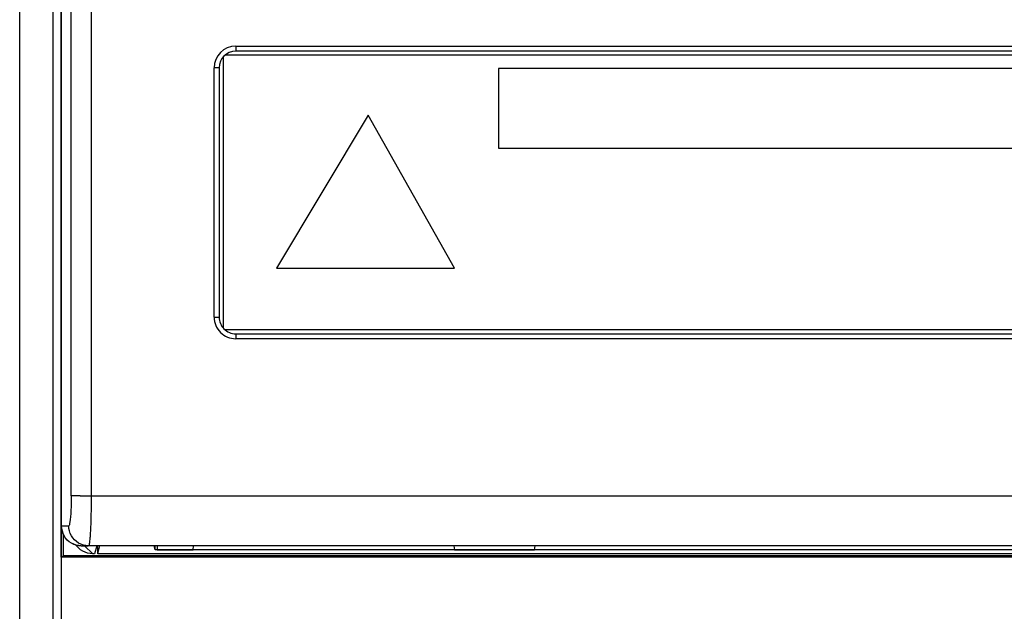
# Model space of a CAD drawing. Extents: x -4139 to -1089, y -1564 to 1941.
# Tile 99 of 160: x -2856 to -2797, y 1063 to 1099. Entities that reach past the tile are written whole.
import ezdxf

# ---------------------------------------------------------------- set-up
doc = ezdxf.new("R2010")
doc.units = 0
doc.header["$LTSCALE"] = 23.1
for name, color, linetype in [('01-IOBACK_CASE_4_1_AM_0', 7, 'CONTINUOUS'), ('03_IOCASE_4_1_AM_0', 7, 'CONTINUOUS'), ('DB272710_2_1_AM_0', 7, 'CONTINUOUS'), ('SE5M-TOP-COVER-P1-A__4_1_1', 7, 'CONTINUOUS'), ('X610_37_IO_BASE-20150120_3', 7, 'CONTINUOUS')]:
    doc.layers.add(name, color=color, linetype=linetype)

msp = doc.modelspace()

# ---------------------------------------------------------------- linework, layer by layer
at = {"layer": '01-IOBACK_CASE_4_1_AM_0', "color": 7}
for p, q in [((-2851.69, 1066.843), (-2851.69, 1067.332)), ((-2851.69, 1066.843), (-2851.567, 1067.331)), ((-2848.228, 1067.086), (-2848.29, 1067.331)), ((-2848.228, 1067.086), (-2848.228, 1067.332)), ((-2766.09, 1066.842), (-2851.69, 1066.843)), ((-2769.551, 1067.086), (-2848.228, 1067.086))]:
    msp.add_line(p, q, dxfattribs=at)
at = {"layer": '03_IOCASE_4_1_AM_0', "color": 7}
for p, q in [((-2853.89, 1068.532), (-2853.89, 1115.995)), ((-2774.39, 1097.082), (-2843.39, 1097.082)), ((-2844.39, 1096.082), (-2844.39, 1081.082)), ((-2843.39, 1080.082), (-2774.39, 1080.082)), ((-2853.031, 1067.383), (-2852.842, 1067.195)), ((-2852.684, 1067.332), (-2852.273, 1067.332)), ((-2852.246, 1067.332), (-2852.273, 1067.332)), ((-2765.534, 1067.332), (-2852.246, 1067.332)), ((-2851.751, 1067.332), (-2851.886, 1066.843)), ((-2848.117, 1067.332), (-2848.111, 1067.087)), ((-2845.96, 1067.087), (-2845.924, 1067.332)), ((-2830.256, 1067.332), (-2830.219, 1067.087)), ((-2825.41, 1067.087), (-2825.374, 1067.332)), ((-2851.886, 1066.843), (-2851.992, 1066.843)), ((-2848.111, 1067.087), (-2845.96, 1067.087)), ((-2830.219, 1067.087), (-2825.41, 1067.087))]:
    msp.add_line(p, q, dxfattribs=at)
at = {"layer": '03_IOCASE_4_1_AM_0', "color": 2}
for p, q in [((-2853.884, 1115.995), (-2853.884, 1068.532)), ((-2853.284, 1070.332), (-2853.284, 1111.811)), ((-2852.088, 1111.811), (-2852.088, 1070.332)), ((-2843.39, 1097.382), (-2843.39, 1097.082)), ((-2843.39, 1097.382), (-2774.39, 1097.382)), ((-2844.69, 1081.082), (-2844.69, 1096.082)), ((-2844.39, 1096.082), (-2844.69, 1096.082)), ((-2844.69, 1081.082), (-2844.39, 1081.082)), ((-2843.39, 1080.082), (-2843.39, 1079.782)), ((-2774.39, 1079.782), (-2843.39, 1079.782)), ((-2852.759, 1070.331), (-2765.691, 1070.332)), ((-2853.89, 1068.532), (-2853.441, 1068.532)), ((-2852.402, 1067.342), (-2852.555, 1067.373)), ((-2851.992, 1066.843), (-2852.482, 1067.332)), ((-2852.273, 1067.332), (-2852.402, 1067.342))]:
    msp.add_line(p, q, dxfattribs=at)
at = {"layer": '03_IOCASE_4_1_AM_0', "color": 7}
for points in [[(-2853.284, 1070.332), (-2853.285, 1070.11), (-2853.289, 1069.891), (-2853.295, 1069.673), (-2853.304, 1069.461), (-2853.316, 1069.26), (-2853.331, 1069.069)], [(-2852.088, 1070.332), (-2852.089, 1070.039), (-2852.091, 1069.749), (-2852.095, 1069.464), (-2852.1, 1069.187), (-2852.107, 1068.92), (-2852.115, 1068.667), (-2852.124, 1068.429), (-2852.134, 1068.21)], [(-2853.331, 1069.069), (-2853.347, 1068.905), (-2853.365, 1068.77), (-2853.383, 1068.666), (-2853.402, 1068.591), (-2853.422, 1068.546), (-2853.441, 1068.532)], [(-2852.684, 1067.332), (-2852.834, 1067.34), (-2852.985, 1067.369), (-2853.133, 1067.417), (-2853.275, 1067.484), (-2853.405, 1067.569), (-2853.525, 1067.67), (-2853.631, 1067.788), (-2853.722, 1067.919), (-2853.794, 1068.062), (-2853.847, 1068.214), (-2853.879, 1068.372), (-2853.89, 1068.532)], [(-2852.167, 1067.733), (-2852.179, 1067.612), (-2852.192, 1067.512), (-2852.205, 1067.434), (-2852.218, 1067.377), (-2852.232, 1067.343), (-2852.246, 1067.332)], [(-2852.134, 1068.21), (-2852.139, 1068.119), (-2852.144, 1068.033), (-2852.15, 1067.951), (-2852.155, 1067.873), (-2852.161, 1067.801), (-2852.167, 1067.733)], [(-2851.992, 1066.843), (-2852.15, 1066.853), (-2852.303, 1066.884), (-2852.452, 1066.935), (-2852.593, 1067.004), (-2852.724, 1067.091), (-2852.842, 1067.195)]]:
    msp.add_lwpolyline(points, dxfattribs=at)
at = {"layer": '03_IOCASE_4_1_AM_0', "color": 2}
for points in [[(-2852.759, 1070.331), (-2853.201, 1070.332), (-2853.255, 1070.332), (-2853.284, 1070.332)], [(-2853.884, 1068.532), (-2853.874, 1068.374), (-2853.843, 1068.221), (-2853.795, 1068.077), (-2853.729, 1067.941), (-2853.645, 1067.812), (-2853.545, 1067.695), (-2853.429, 1067.589), (-2853.298, 1067.499), (-2853.156, 1067.427), (-2853.005, 1067.375), (-2852.847, 1067.342), (-2852.684, 1067.332)], [(-2852.555, 1067.373), (-2852.703, 1067.423), (-2852.843, 1067.492), (-2852.973, 1067.58), (-2853.091, 1067.683), (-2853.194, 1067.801), (-2853.281, 1067.932), (-2853.35, 1068.072), (-2853.4, 1068.221), (-2853.431, 1068.375), (-2853.441, 1068.532)]]:
    msp.add_lwpolyline(points, dxfattribs=at)
for centre, start, end in [((-2843.39, 1096.082), 89.99993, 179.99993), ((-2843.39, 1081.082), 179.99993, 269.99993)]:
    msp.add_arc(centre, 1.3, start, end, dxfattribs=at)
at = {"layer": '03_IOCASE_4_1_AM_0', "color": 7}
for centre, start, end in [((-2843.39, 1096.082), 89.99993, 179.99993), ((-2843.39, 1081.082), 179.99993, 269.99993)]:
    msp.add_arc(centre, 1, start, end, dxfattribs=at)
at = {"layer": 'DB272710_2_1_AM_0', "color": 7}
for p, q in [((-2844.14, 1096.739), (-2844.14, 1080.425)), ((-2774.64, 1096.832), (-2844.047, 1096.832)), ((-2827.568, 1096.03), (-2827.568, 1091.248)), ((-2775.524, 1096.03), (-2827.568, 1096.03)), ((-2835.414, 1093.231), (-2840.942, 1084.026)), ((-2830.229, 1084.026), (-2835.414, 1093.231)), ((-2827.568, 1091.248), (-2775.524, 1091.248)), ((-2840.942, 1084.026), (-2830.229, 1084.026)), ((-2844.047, 1080.332), (-2774.64, 1080.332))]:
    msp.add_line(p, q, dxfattribs=at)
at = {"layer": 'SE5M-TOP-COVER-P1-A__4_1_1', "color": 2}
for p, q in [((-2856.39, 412.517), (-2856.39, 1243.017)), ((-2853.89, 1068.532), (-2853.89, 412.517))]:
    msp.add_line(p, q, dxfattribs=at)
at = {"layer": 'SE5M-TOP-COVER-P1-A__4_1_1', "color": 7}
msp.add_line((-2854.39, 1242.517), (-2854.39, 412.517), dxfattribs=at)
at = {"layer": 'X610_37_IO_BASE-20150120_3', "color": 7}
for p, q in [((-2853.89, 1066.632), (-2853.89, 1068.532)), ((-2853.759, 1066.719), (-2853.759, 1067.992)), ((-2853.759, 1066.719), (-2853.89, 1066.632)), ((-2739.089, 1066.632), (-2853.89, 1066.632)), ((-2763.588, 1066.719), (-2853.759, 1066.719))]:
    msp.add_line(p, q, dxfattribs=at)

doc.saveas('drawing.dxf')
